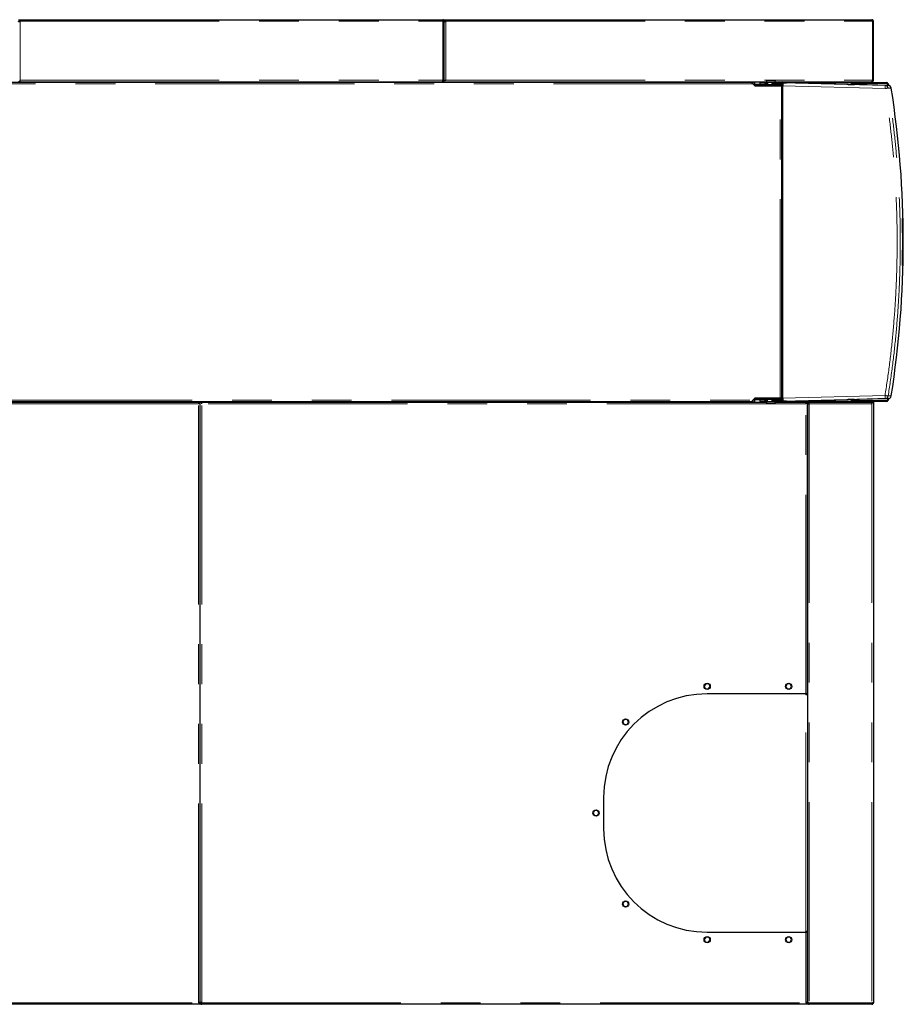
# Model space of a CAD drawing. Header units: millimetres. Extents: x 27 to 261, y 60 to 147.
# Tile 60 of 75: x 174 to 202, y 115 to 147. Entities that reach past the tile are written whole.
import ezdxf

# ---------------------------------------------------------------- set-up
doc = ezdxf.new("R2010")
doc.units = ezdxf.units.MM
doc.linetypes.add('PHANTOM', pattern=[12.7, 6.35, -1.27, 1.27, -1.27, 1.27, -1.27])

msp = doc.modelspace()

# ---------------------------------------------------------------- linework, layer by layer
at = {"color": 7, "linetype": 'Continuous', "lineweight": 25}
for p, q in [((173.48, 146.835), (173.53, 146.835)), ((173.48, 146.785), (173.53, 146.785)), ((173.53, 146.835), (187, 146.835)), ((187, 146.835), (187, 146.785)), ((187.05, 146.785), (187.025, 146.785)), ((187.025, 146.785), (187.025, 146.78)), ((187.05, 146.785), (187.05, 146.835)), ((187.05, 146.835), (187.1, 146.835)), ((187.05, 146.785), (187.1, 146.785)), ((187.05, 146.785), (187.05, 146.771)), ((187.05, 144.905), (187.05, 146.771)), ((187.075, 146.785), (187.075, 146.78)), ((187.1, 146.835), (200.68, 146.835)), ((200.698, 146.785), (200.698, 144.905)), ((200.73, 146.785), (200.705, 146.785)), ((200.705, 146.785), (200.705, 144.905)), ((200.73, 144.905), (200.73, 146.785)), ((196.841, 144.835), (159.935, 144.835)), ((173.53, 144.855), (173.48, 144.855)), ((173.53, 144.855), (173.53, 144.905)), ((173.53, 144.855), (187, 144.855)), ((174.896, 144.855), (174.896, 144.835)), ((174.948, 144.855), (174.948, 144.835)), ((175.052, 144.855), (175.052, 144.835)), ((175.104, 144.855), (175.104, 144.835)), ((184.896, 144.855), (184.896, 144.835)), ((184.948, 144.855), (184.948, 144.835)), ((185.052, 144.855), (185.052, 144.835)), ((185.104, 144.855), (185.104, 144.835)), ((187, 144.855), (187, 144.905)), ((187.05, 144.855), (187, 144.855)), ((187.05, 144.855), (187.05, 144.905)), ((187.05, 144.905), (187.1, 144.905)), ((187.05, 144.855), (197.323, 144.855)), ((188.166, 144.855), (188.166, 144.835)), ((188.218, 144.855), (188.218, 144.835)), ((188.322, 144.855), (188.322, 144.835)), ((188.374, 144.855), (188.374, 144.835)), ((196.166, 144.855), (196.166, 144.835)), ((196.218, 144.855), (196.218, 144.835)), ((196.322, 144.855), (196.322, 144.835)), ((196.374, 144.855), (196.374, 144.835)), ((196.735, 144.835), (196.735, 144.855)), ((196.928, 144.761), (196.867, 144.821)), ((196.886, 144.79), (196.955, 144.73)), ((196.89, 144.855), (196.89, 144.799)), ((196.924, 144.757), (196.928, 144.761)), ((196.945, 144.779), (196.945, 144.855)), ((196.945, 144.779), (196.945, 144.754)), ((197.109, 144.825), (197.109, 144.765)), ((197.283, 144.825), (197.109, 144.825)), ((197.283, 144.765), (197.109, 144.765)), ((197.283, 144.765), (197.283, 144.825)), ((197.283, 144.825), (197.296, 144.825)), ((197.296, 144.765), (197.283, 144.765)), ((197.296, 144.825), (197.296, 144.765)), ((197.303, 144.825), (197.296, 144.825)), ((197.296, 144.765), (197.303, 144.765)), ((197.303, 144.765), (197.303, 144.825)), ((197.303, 144.825), (197.354, 144.825)), ((197.354, 144.765), (197.303, 144.765)), ((197.323, 144.864), (197.323, 144.838)), ((197.323, 144.864), (197.324, 144.864)), ((197.323, 144.838), (197.327, 144.834)), ((197.323, 144.838), (197.603, 144.838)), ((197.324, 144.89), (197.328, 144.894)), ((197.324, 144.89), (197.324, 144.864)), ((197.603, 144.89), (197.324, 144.89)), ((197.599, 144.834), (197.327, 144.834)), ((197.328, 144.894), (197.599, 144.894)), ((197.353, 144.834), (197.353, 144.758)), ((197.353, 144.758), (197.357, 144.754)), ((197.353, 144.758), (197.573, 144.758)), ((197.511, 144.825), (197.505, 144.819)), ((197.509, 144.81), (197.505, 144.819)), ((197.505, 144.765), (197.505, 144.819)), ((197.505, 144.765), (197.507, 144.765)), ((197.507, 144.792), (197.509, 144.81)), ((197.507, 144.792), (197.843, 144.792)), ((197.507, 144.765), (197.507, 144.792)), ((197.843, 144.765), (197.507, 144.765)), ((197.845, 144.825), (197.511, 144.825)), ((197.569, 144.754), (197.573, 144.758)), ((197.573, 144.825), (197.573, 144.834)), ((197.573, 144.758), (197.573, 144.765)), ((197.599, 144.894), (197.603, 144.89)), ((197.599, 144.834), (197.603, 144.838)), ((197.603, 144.864), (197.603, 144.89)), ((197.603, 144.838), (197.603, 144.864)), ((197.603, 144.864), (197.603, 144.864)), ((197.603, 144.855), (200.666, 144.855)), ((197.79, 144.855), (197.79, 144.825)), ((197.79, 144.754), (197.79, 144.765)), ((197.795, 144.765), (197.795, 144.73)), ((201.104, 144.739), (197.845, 144.825)), ((197.861, 144.825), (197.845, 144.825)), ((197.901, 144.824), (197.964, 144.822)), ((199.929, 144.771), (197.964, 144.822)), ((200.009, 144.825), (200.009, 144.815)), ((200.009, 144.815), (200.021, 144.815)), ((200.021, 144.815), (200.03, 144.815)), ((200.022, 144.852), (200.022, 144.855)), ((200.03, 144.815), (200.03, 144.795)), ((200.03, 144.768), (200.03, 144.795)), ((200.05, 144.795), (200.05, 144.767)), ((200.05, 144.767), (200.05, 144.785)), ((200.07, 144.835), (201.155, 144.835)), ((201.155, 144.815), (200.07, 144.815)), ((200.08, 144.815), (201.143, 144.815)), ((200.203, 144.765), (200.129, 144.765)), ((201.2, 144.739), (200.203, 144.765)), ((200.666, 144.855), (200.68, 144.855)), ((200.68, 144.855), (200.68, 144.867)), ((200.705, 144.905), (200.73, 144.905)), ((201.143, 144.815), (201.183, 144.775)), ((201.185, 144.74), (201.175, 144.798)), ((201.183, 144.775), (201.189, 144.74)), ((201.195, 144.801), (201.205, 144.739)), ((196.945, 144.738), (196.945, 144.754)), ((196.96, 144.754), (196.945, 144.754)), ((196.96, 144.734), (196.951, 144.734)), ((196.955, 144.73), (197.761, 144.73)), ((196.96, 144.734), (196.96, 144.754)), ((197.79, 144.754), (196.96, 144.754)), ((197.79, 144.734), (196.96, 144.734)), ((197.463, 144.73), (197.463, 144.734)), ((197.653, 144.734), (197.652, 144.73)), ((197.664, 144.734), (197.664, 144.73)), ((197.69, 144.73), (197.69, 144.734)), ((197.761, 144.73), (197.806, 144.73)), ((197.779, 144.734), (197.779, 144.73)), ((197.79, 144.734), (197.79, 144.754)), ((197.806, 134.76), (197.806, 144.73)), ((197.843, 134.765), (197.843, 144.725)), ((201.653, 140.499), (201.666, 140.499)), ((201.665, 138.991), (201.665, 140.499)), ((201.661, 139.408), (201.661, 139.483)), ((201.662, 139.573), (201.662, 139.566)), ((201.662, 139.566), (201.662, 139.566)), ((201.662, 139.531), (201.662, 139.382)), ((201.662, 139.531), (201.662, 139.531)), ((201.662, 139.382), (201.66, 139.382)), ((201.661, 139.408), (201.661, 139.408)), ((201.666, 138.991), (201.653, 138.991)), ((196.867, 134.668), (196.928, 134.728)), ((196.955, 134.76), (196.886, 134.7)), ((196.928, 134.728), (196.924, 134.732)), ((196.945, 134.736), (196.945, 134.751)), ((196.945, 134.736), (196.96, 134.736)), ((196.945, 134.736), (196.945, 134.711)), ((196.945, 134.635), (196.945, 134.711)), ((196.951, 134.756), (196.96, 134.756)), ((197.761, 134.76), (196.955, 134.76)), ((196.96, 134.756), (196.96, 134.736)), ((196.96, 134.756), (197.79, 134.756)), ((196.96, 134.736), (197.79, 134.736)), ((197.109, 134.725), (197.109, 134.665)), ((197.109, 134.725), (197.283, 134.725)), ((197.283, 134.665), (197.283, 134.725)), ((197.283, 134.725), (197.296, 134.725)), ((197.296, 134.725), (197.296, 134.665)), ((197.303, 134.725), (197.296, 134.725)), ((197.303, 134.665), (197.303, 134.725)), ((197.303, 134.725), (197.347, 134.725)), ((197.351, 134.736), (197.347, 134.732)), ((197.347, 134.732), (197.347, 134.656)), ((197.567, 134.732), (197.347, 134.732)), ((197.457, 134.76), (197.457, 134.756)), ((197.505, 134.67), (197.505, 134.725)), ((197.507, 134.725), (197.505, 134.725)), ((197.507, 134.697), (197.507, 134.725)), ((197.507, 134.725), (197.843, 134.725)), ((197.567, 134.732), (197.563, 134.736)), ((197.567, 134.725), (197.567, 134.732)), ((197.664, 134.756), (197.664, 134.76)), ((197.69, 134.756), (197.69, 134.76)), ((197.806, 134.76), (197.761, 134.76)), ((197.779, 134.76), (197.779, 134.756)), ((197.79, 134.756), (197.79, 134.736)), ((197.79, 134.725), (197.79, 134.736)), ((197.795, 134.76), (197.795, 134.725)), ((197.845, 134.665), (201.104, 134.75)), ((197.964, 134.667), (199.929, 134.719)), ((200.03, 134.695), (200.03, 134.721)), ((200.05, 134.705), (200.05, 134.722)), ((200.05, 134.722), (200.05, 134.695)), ((200.129, 134.724), (200.203, 134.724)), ((201.2, 134.75), (200.203, 134.724)), ((201.183, 134.715), (201.143, 134.675)), ((201.175, 134.691), (201.185, 134.75)), ((201.189, 134.75), (201.183, 134.715)), ((201.205, 134.75), (201.195, 134.688)), ((159.935, 134.655), (196.841, 134.655)), ((159.96, 134.635), (179.22, 134.635)), ((179.22, 134.635), (179.27, 134.635)), ((179.22, 134.635), (179.22, 134.585)), ((179.27, 115.499), (179.27, 134.635)), ((179.27, 134.635), (179.32, 134.635)), ((179.32, 134.635), (197.317, 134.635)), ((179.32, 134.585), (179.32, 134.635)), ((196.735, 134.635), (196.735, 134.655)), ((196.89, 134.691), (196.89, 134.635)), ((197.109, 134.665), (197.283, 134.665)), ((197.296, 134.665), (197.283, 134.665)), ((197.296, 134.665), (197.303, 134.665)), ((197.347, 134.665), (197.303, 134.665)), ((197.321, 134.656), (197.317, 134.652)), ((197.317, 134.652), (197.317, 134.626)), ((197.597, 134.652), (197.317, 134.652)), ((197.318, 134.626), (197.317, 134.626)), ((197.318, 134.626), (197.318, 134.6)), ((197.318, 134.6), (197.597, 134.6)), ((197.322, 134.596), (197.318, 134.6)), ((197.321, 134.656), (197.593, 134.656)), ((197.593, 134.596), (197.322, 134.596)), ((197.505, 134.67), (197.509, 134.68)), ((197.505, 134.67), (197.511, 134.665)), ((197.843, 134.697), (197.507, 134.697)), ((197.509, 134.68), (197.507, 134.697)), ((197.511, 134.665), (197.845, 134.665)), ((197.567, 134.656), (197.567, 134.665)), ((197.597, 134.652), (197.593, 134.656)), ((197.597, 134.6), (197.593, 134.596)), ((197.597, 134.626), (197.597, 134.652)), ((197.597, 134.635), (198.58, 134.635)), ((197.597, 134.626), (197.597, 134.626)), ((197.597, 134.6), (197.597, 134.626)), ((197.79, 134.665), (197.79, 134.635)), ((197.845, 134.665), (197.861, 134.665)), ((197.964, 134.667), (197.901, 134.666)), ((198.58, 134.635), (198.63, 134.635)), ((198.58, 134.635), (198.58, 134.585)), ((198.63, 125.335), (198.63, 134.635)), ((198.63, 134.635), (198.669, 134.635)), ((198.63, 134.596), (198.655, 134.596)), ((198.63, 134.596), (198.63, 115.493)), ((198.669, 134.635), (198.669, 134.61)), ((198.669, 134.635), (200.666, 134.635)), ((200.009, 134.675), (200.009, 134.665)), ((200.021, 134.675), (200.009, 134.675)), ((200.03, 134.675), (200.021, 134.675)), ((200.022, 134.635), (200.022, 134.638)), ((200.03, 134.695), (200.03, 134.675)), ((200.07, 134.675), (201.155, 134.675)), ((201.155, 134.655), (200.07, 134.655)), ((201.143, 134.675), (200.08, 134.675)), ((200.68, 134.635), (200.666, 134.635)), ((200.675, 134.61), (200.68, 134.61)), ((200.68, 134.635), (200.68, 134.585)), ((200.68, 134.635), (200.73, 134.635)), ((200.73, 134.635), (200.73, 134.585)), ((200.73, 134.585), (200.73, 115.485)), ((195.384, 125.655), (195.339, 125.578)), ((195.48, 125.655), (195.384, 125.655)), ((195.521, 125.572), (195.48, 125.655)), ((197.984, 125.655), (197.939, 125.578)), ((198.08, 125.655), (197.984, 125.655)), ((198.121, 125.572), (198.08, 125.655)), ((195.339, 125.578), (195.38, 125.495)), ((195.38, 125.495), (195.476, 125.495)), ((198.58, 125.335), (195.43, 125.335)), ((195.476, 125.495), (195.521, 125.572)), ((197.939, 125.578), (197.98, 125.495)), ((197.98, 125.495), (198.076, 125.495)), ((198.076, 125.495), (198.121, 125.572)), ((198.63, 125.335), (198.58, 125.335)), ((198.58, 125.315), (198.58, 125.335)), ((198.58, 125.315), (198.63, 125.315)), ((192.784, 124.517), (192.739, 124.44)), ((192.739, 124.44), (192.78, 124.357)), ((192.78, 124.357), (192.876, 124.357)), ((192.88, 124.517), (192.784, 124.517)), ((192.876, 124.357), (192.921, 124.434)), ((192.921, 124.434), (192.88, 124.517)), ((192.13, 122.035), (192.13, 121.035)), ((191.844, 121.615), (191.799, 121.538)), ((191.799, 121.538), (191.84, 121.455)), ((191.94, 121.615), (191.844, 121.615)), ((191.936, 121.455), (191.981, 121.532)), ((191.981, 121.532), (191.94, 121.615)), ((191.84, 121.455), (191.936, 121.455)), ((192.784, 118.712), (192.739, 118.635)), ((192.88, 118.712), (192.784, 118.712)), ((192.921, 118.629), (192.88, 118.712)), ((192.739, 118.635), (192.78, 118.552)), ((192.78, 118.552), (192.876, 118.552)), ((192.876, 118.552), (192.921, 118.629)), ((198.58, 117.735), (198.58, 117.755)), ((198.63, 117.755), (198.58, 117.755)), ((198.58, 117.75), (198.63, 117.75)), ((195.384, 117.575), (195.339, 117.498)), ((195.339, 117.498), (195.38, 117.415)), ((195.48, 117.575), (195.384, 117.575)), ((195.43, 117.735), (198.58, 117.735)), ((195.476, 117.415), (195.521, 117.492)), ((195.521, 117.492), (195.48, 117.575)), ((197.984, 117.575), (197.939, 117.498)), ((197.939, 117.498), (197.98, 117.415)), ((198.08, 117.575), (197.984, 117.575)), ((198.076, 117.415), (198.121, 117.492)), ((198.121, 117.492), (198.08, 117.575)), ((198.58, 117.735), (198.63, 117.735)), ((198.63, 115.499), (198.63, 117.735)), ((195.38, 117.415), (195.476, 117.415)), ((197.98, 117.415), (198.076, 117.415)), ((179.22, 115.435), (159.96, 115.435)), ((179.27, 115.485), (179.22, 115.485)), ((179.27, 115.435), (179.22, 115.435)), ((179.245, 115.485), (179.245, 115.489)), ((179.27, 115.485), (179.27, 115.499)), ((179.27, 115.485), (179.27, 115.435)), ((179.27, 115.485), (179.295, 115.485)), ((179.295, 115.482), (179.295, 115.485)), ((179.32, 115.435), (179.32, 115.485)), ((198.58, 115.435), (179.32, 115.435)), ((198.63, 115.485), (198.58, 115.485)), ((198.63, 115.435), (198.58, 115.435)), ((198.605, 115.485), (198.605, 115.489)), ((198.63, 115.485), (198.63, 115.493)), ((198.63, 115.485), (198.63, 115.435)), ((198.642, 115.485), (198.63, 115.485)), ((200.68, 115.474), (198.68, 115.474)), ((198.68, 115.46), (198.68, 115.435)), ((200.68, 115.46), (198.68, 115.46)), ((200.68, 115.435), (198.68, 115.435)), ((198.765, 115.46), (198.765, 115.474)), ((200.545, 115.46), (200.545, 115.474)), ((200.68, 115.46), (200.68, 115.474)), ((200.68, 115.435), (200.68, 115.46))]:
    msp.add_line(p, q, dxfattribs=at)
at = {"color": 8, "linetype": 'PHANTOM', "lineweight": 18}
for p, q in [((173.53, 146.785), (187, 146.785)), ((173.53, 146.785), (173.53, 144.905)), ((187, 144.905), (187, 146.785)), ((187.1, 146.785), (200.698, 146.785)), ((187.1, 146.785), (187.1, 144.905)), ((196.886, 144.79), (159.965, 144.79)), ((173.53, 144.905), (187, 144.905)), ((187.1, 144.905), (200.698, 144.905)), ((197.109, 144.779), (196.945, 144.779)), ((197.861, 144.825), (200.009, 144.825)), ((200.021, 144.768), (200.021, 144.815)), ((197.761, 134.76), (197.761, 144.73)), ((197.843, 144.725), (201.101, 144.639)), ((201.104, 144.739), (201.2, 144.739)), ((201.2, 144.655), (201.296, 144.655)), ((196.945, 134.711), (197.109, 134.711)), ((197.843, 134.765), (201.101, 134.85)), ((200.021, 134.675), (200.021, 134.721)), ((201.2, 134.75), (201.104, 134.75)), ((201.296, 134.834), (201.2, 134.834)), ((179.22, 134.585), (159.96, 134.585)), ((159.965, 134.7), (196.886, 134.7)), ((179.22, 115.485), (179.22, 134.585)), ((198.58, 134.585), (179.32, 134.585)), ((179.32, 115.485), (179.32, 134.585)), ((200.009, 134.665), (197.861, 134.665)), ((198.58, 125.335), (198.58, 134.585)), ((198.655, 134.595), (198.677, 134.595)), ((200.68, 134.585), (198.68, 134.585)), ((198.68, 134.585), (198.68, 115.474)), ((200.68, 134.585), (200.68, 115.474)), ((198.58, 117.755), (198.58, 125.315)), ((198.58, 115.485), (198.58, 117.735)), ((159.96, 115.485), (179.22, 115.485)), ((179.32, 115.485), (198.58, 115.485))]:
    msp.add_line(p, q, dxfattribs=at)
at = {"color": 8, "linetype": 'PHANTOM', "lineweight": 18, "flags": 128}
for points in [[(201.101, 144.639), (201.102, 144.659), (201.102, 144.678), (201.103, 144.695), (201.103, 144.71), (201.104, 144.722), (201.104, 144.732), (201.104, 144.737), (201.104, 144.739)], [(201.104, 134.75), (201.104, 134.752), (201.104, 134.758), (201.104, 134.767), (201.103, 134.779), (201.103, 134.794), (201.102, 134.812), (201.102, 134.83), (201.101, 134.85)]]:
    msp.add_lwpolyline(points, dxfattribs=at)
at = {"color": 7, "linetype": 'Continuous', "lineweight": 25}
for centre in [(195.43, 125.575), (198.03, 125.575), (192.83, 124.437), (191.89, 121.535), (192.83, 118.632), (195.43, 117.495), (198.03, 117.495)]:
    msp.add_circle(centre, 0.1, dxfattribs=at)
for centre, radius, start, end in [((197.822, 144.828), 0.0273, 98.1739, 186.3207), ((200.04, 144.826), 0.0316, 125.4149, 182.4848), ((200.07, 144.795), 0.04, 90, 180), ((200.08, 144.785), 0.03, 90, 180), ((200.07, 144.795), 0.02, 90, 180), ((201.155, 144.795), 0.04, 9.2609, 90), ((201.155, 144.795), 0.02, 9.2609, 90), ((201.101, 144.639), 0.1, 8.9799, 88.4918), ((201.198, 144.639), 0.1, 8.9798, 88.4918), ((170.252, 139.745), 31.431, 351.012, 8.988), ((170.231, 139.745), 31.432, 358.6254, 1.3746), ((170.244, 139.745), 31.431, 358.6254, 1.3746), ((201.101, 134.85), 0.1, 271.509, 351.0198), ((201.198, 134.85), 0.1, 271.5089, 351.0198), ((197.822, 134.662), 0.0273, 173.6796, 261.8253), ((200.04, 134.663), 0.0316, 177.5157, 234.5846), ((200.07, 134.695), 0.04, 180, 270), ((200.08, 134.705), 0.03, 180, 270), ((200.07, 134.695), 0.02, 180, 270), ((201.155, 134.695), 0.02, 270, 350.7391), ((201.155, 134.695), 0.04, 270, 350.7391), ((195.43, 122.035), 3.3, 90, 180), ((195.43, 121.035), 3.3, 180, 270)]:
    msp.add_arc(centre, radius, start, end, dxfattribs=at)
for centre, major_axis, ratio, start_param, end_param in [((197.845, 144.725), (0, 0.1), 0.026177, 0.832517, 1.570111), ((197.831, 144.826), (0.1, -0.0026), 0.000685, 5.017049, 5.484715), ((199.929, 144.771), (0.2, -0.005), 0.000685, 4.712407, 6.257023), ((197.845, 134.765), (0, 0.1), 0.026177, 1.571482, 2.309076), ((199.929, 134.719), (0.2, 0.005), 0.000685, 0.026162, 1.570778), ((197.831, 134.664), (0.1, 0.0026), 0.000685, 0.79847, 1.266136)]:
    msp.add_ellipse(centre, major_axis=major_axis, ratio=ratio, start_param=start_param, end_param=end_param, dxfattribs=at)
for points, knots in [([(173.48, 146.771), (173.48, 146.772), (173.482, 146.774), (173.491, 146.777), (173.504, 146.78), (173.518, 146.782), (173.527, 146.784), (173.53, 146.785)], [0, 0, 0, 0, 0.218166, 0.436318, 0.654497, 0.872653, 1, 1, 1, 1]), ([(187.05, 146.785), (187.049, 146.79), (187.048, 146.802), (187.039, 146.817), (187.026, 146.828), (187.012, 146.834), (187.003, 146.834), (187, 146.835)], [0, 0, 0, 0, 0.21815, 0.436316, 0.654484, 0.872651, 1, 1, 1, 1]), ([(187.025, 146.785), (187.025, 146.788), (187.024, 146.794), (187.019, 146.801), (187.012, 146.807), (187.005, 146.809), (187.001, 146.81), (187, 146.81)], [0, 0, 0, 0, 0.228374, 0.456754, 0.685036, 0.913327, 1, 1, 1, 1]), ([(187, 146.785), (187.006, 146.784), (187.017, 146.782), (187.032, 146.778), (187.044, 146.775), (187.049, 146.773), (187.05, 146.771), (187.05, 146.771)], [0, 0, 0, 0, 0.218154, 0.436308, 0.65449, 0.872653, 1, 1, 1, 1]), ([(187.05, 146.771), (187.05, 146.772), (187.052, 146.774), (187.061, 146.777), (187.074, 146.78), (187.088, 146.782), (187.097, 146.784), (187.1, 146.785)], [0, 0, 0, 0, 0.218173, 0.43633, 0.654503, 0.87265, 1, 1, 1, 1]), ([(200.68, 146.835), (200.681, 146.834), (200.684, 146.833), (200.688, 146.824), (200.692, 146.811), (200.695, 146.797), (200.697, 146.788), (200.698, 146.785)], [0, 0, 0, 0, 0.220235, 0.44049, 0.66073, 0.880981, 1, 1, 1, 1]), ([(200.73, 146.785), (200.729, 146.79), (200.728, 146.802), (200.719, 146.817), (200.706, 146.829), (200.692, 146.834), (200.683, 146.834), (200.68, 146.835)], [0, 0, 0, 0, 0.220225, 0.440474, 0.660724, 0.880973, 1, 1, 1, 1]), ([(200.705, 146.785), (200.705, 146.788), (200.704, 146.794), (200.699, 146.801), (200.695, 146.804), (200.693, 146.806)], [0, 0, 0, 0, 0.364382, 0.728766, 1, 1, 1, 1]), ([(200.705, 146.785), (200.705, 146.784), (200.704, 146.781), (200.701, 146.779), (200.698, 146.778), (200.698, 146.778)], [0, 0, 0, 0, 0.469572, 0.939145, 1, 1, 1, 1]), ([(196.841, 144.835), (196.845, 144.834), (196.853, 144.833), (196.864, 144.822), (196.875, 144.807), (196.883, 144.796), (196.886, 144.79)], [0, 0, 0, 0, 0.250005, 0.5, 0.749996, 1, 1, 1, 1]), ([(196.867, 144.821), (196.865, 144.823), (196.861, 144.827), (196.855, 144.83), (196.853, 144.831)], [0, 0, 0, 0, 0.501216, 1, 1, 1, 1]), ([(196.945, 144.754), (196.944, 144.754), (196.94, 144.754), (196.936, 144.756), (196.931, 144.758), (196.929, 144.76), (196.928, 144.761)], [0, 0, 0, 0, 0.249996, 0.499997, 0.75, 1, 1, 1, 1]), ([(197.845, 144.825), (197.845, 144.824), (197.845, 144.823), (197.844, 144.816), (197.844, 144.806), (197.843, 144.797), (197.843, 144.792)], [0, 0, 0, 0, 0.260166, 0.513562, 0.760169, 1, 1, 1, 1]), ([(200.698, 144.905), (200.695, 144.899), (200.69, 144.886), (200.683, 144.871), (200.676, 144.859), (200.67, 144.855), (200.667, 144.855), (200.666, 144.855)], [0, 0, 0, 0, 0.23197, 0.464017, 0.696061, 0.928104, 1, 1, 1, 1]), ([(200.68, 144.855), (200.686, 144.855), (200.698, 144.857), (200.714, 144.867), (200.725, 144.881), (200.73, 144.895), (200.73, 144.903), (200.73, 144.905)], [0, 0, 0, 0, 0.231967, 0.464009, 0.696061, 0.928103, 1, 1, 1, 1]), ([(200.688, 144.881), (200.688, 144.881), (200.692, 144.882), (200.699, 144.887), (200.704, 144.896), (200.705, 144.902), (200.705, 144.905)], [0, 0, 0, 0, 0.059003, 0.407463, 0.756086, 1, 1, 1, 1]), ([(200.694, 144.896), (200.696, 144.896), (200.699, 144.897), (200.702, 144.897), (200.704, 144.897)], [0, 0, 0, 0, 0.466951, 1, 1, 1, 1]), ([(200.695, 144.898), (200.696, 144.899), (200.7, 144.9), (200.704, 144.902), (200.704, 144.904), (200.705, 144.905)], [0, 0, 0, 0, 0.126206, 0.563102, 1, 1, 1, 1]), ([(196.928, 134.728), (196.929, 134.729), (196.931, 134.732), (196.936, 134.734), (196.94, 134.735), (196.944, 134.735), (196.945, 134.736)], [0, 0, 0, 0, 0.2500013, 0.5000063, 0.7500027, 1, 1, 1, 1]), ([(196.886, 134.7), (196.883, 134.694), (196.875, 134.682), (196.864, 134.667), (196.853, 134.657), (196.845, 134.655), (196.841, 134.655)], [0, 0, 0, 0, 0.249995, 0.499997, 0.749995, 1, 1, 1, 1]), ([(196.853, 134.658), (196.855, 134.659), (196.861, 134.662), (196.865, 134.666), (196.867, 134.668)], [0, 0, 0, 0, 0.4987681, 1, 1, 1, 1]), ([(197.843, 134.697), (197.843, 134.693), (197.844, 134.683), (197.844, 134.673), (197.845, 134.666), (197.845, 134.665), (197.845, 134.665)], [0, 0, 0, 0, 0.239832, 0.486438, 0.739834, 1, 1, 1, 1]), ([(198.63, 134.596), (198.631, 134.595), (198.632, 134.593), (198.644, 134.59), (198.66, 134.587), (198.673, 134.586), (198.68, 134.585)], [0, 0, 0, 0, 0.250015, 0.499999, 0.749997, 1, 1, 1, 1]), ([(198.655, 134.596), (198.655, 134.595), (198.656, 134.593), (198.662, 134.59), (198.67, 134.587), (198.677, 134.586), (198.68, 134.585)], [0, 0, 0, 0, 0.25001, 0.500013, 0.750007, 1, 1, 1, 1]), ([(198.68, 134.585), (198.679, 134.591), (198.677, 134.604), (198.674, 134.621), (198.672, 134.632), (198.67, 134.634), (198.669, 134.635)], [0, 0, 0, 0, 0.250005, 0.5, 0.749983, 1, 1, 1, 1]), ([(198.68, 134.585), (198.679, 134.588), (198.677, 134.594), (198.674, 134.603), (198.672, 134.609), (198.67, 134.609), (198.669, 134.61)], [0, 0, 0, 0, 0.250007, 0.499985, 0.749987, 1, 1, 1, 1]), ([(200.666, 134.635), (200.667, 134.634), (200.669, 134.633), (200.672, 134.624), (200.675, 134.611), (200.678, 134.597), (200.679, 134.588), (200.68, 134.585)], [0, 0, 0, 0, 0.218168, 0.436323, 0.654493, 0.872652, 1, 1, 1, 1]), ([(179.27, 115.499), (179.269, 115.498), (179.268, 115.496), (179.259, 115.493), (179.246, 115.49), (179.232, 115.487), (179.223, 115.485), (179.22, 115.485)], [0, 0, 0, 0, 0.218165, 0.436321, 0.654494, 0.872648, 1, 1, 1, 1]), ([(179.32, 115.485), (179.314, 115.486), (179.303, 115.488), (179.288, 115.491), (179.276, 115.494), (179.271, 115.497), (179.27, 115.498), (179.27, 115.499)], [0, 0, 0, 0, 0.218144, 0.436314, 0.654485, 0.872653, 1, 1, 1, 1]), ([(179.27, 115.485), (179.27, 115.479), (179.272, 115.468), (179.281, 115.452), (179.294, 115.441), (179.308, 115.435), (179.317, 115.435), (179.32, 115.435)], [0, 0, 0, 0, 0.218148, 0.436313, 0.654479, 0.872648, 1, 1, 1, 1]), ([(179.295, 115.485), (179.295, 115.482), (179.296, 115.476), (179.301, 115.468), (179.308, 115.462), (179.315, 115.46), (179.319, 115.46), (179.32, 115.46)], [0, 0, 0, 0, 0.228349, 0.456748, 0.685053, 0.913352, 1, 1, 1, 1]), ([(198.63, 115.499), (198.629, 115.498), (198.628, 115.496), (198.619, 115.493), (198.606, 115.49), (198.592, 115.487), (198.583, 115.485), (198.58, 115.485)], [0, 0, 0, 0, 0.218168, 0.436325, 0.654493, 0.872648, 1, 1, 1, 1]), ([(198.68, 115.474), (198.674, 115.475), (198.663, 115.478), (198.647, 115.482), (198.636, 115.487), (198.631, 115.49), (198.63, 115.492), (198.63, 115.493)], [0, 0, 0, 0, 0.221091, 0.442205, 0.663313, 0.884421, 1, 1, 1, 1]), ([(198.63, 115.485), (198.631, 115.479), (198.632, 115.466), (198.642, 115.451), (198.656, 115.439), (198.67, 115.435), (198.678, 115.435), (198.68, 115.435)], [0, 0, 0, 0, 0.232301, 0.464679, 0.697084, 0.929479, 1, 1, 1, 1]), ([(198.655, 115.485), (198.655, 115.481), (198.656, 115.474), (198.663, 115.466), (198.671, 115.46), (198.677, 115.46), (198.68, 115.46)], [0, 0, 0, 0, 0.249348, 0.528051, 0.806909, 1, 1, 1, 1]), ([(198.67, 115.476), (198.671, 115.472), (198.672, 115.467), (198.672, 115.462), (198.673, 115.461)], [0, 0, 0, 0, 0.656532, 1, 1, 1, 1]), ([(198.672, 115.476), (198.672, 115.476), (198.673, 115.472), (198.674, 115.467), (198.677, 115.461), (198.679, 115.46), (198.68, 115.46)], [0, 0, 0, 0, 0.027317, 0.351553, 0.675778, 1, 1, 1, 1]), ([(200.545, 115.46), (200.562, 115.46), (200.584, 115.461), (200.602, 115.472), (200.606, 115.474)], [0, 0, 0, 0, 0.789299, 1, 1, 1, 1]), ([(200.73, 115.485), (200.729, 115.484), (200.728, 115.482), (200.716, 115.479), (200.7, 115.477), (200.686, 115.475), (200.68, 115.474)], [0, 0, 0, 0, 0.250013, 0.499998, 0.749995, 1, 1, 1, 1]), ([(200.68, 115.435), (200.686, 115.435), (200.7, 115.437), (200.716, 115.448), (200.728, 115.465), (200.729, 115.478), (200.73, 115.485)], [0, 0, 0, 0, 0.249997, 0.500001, 0.75001, 1, 1, 1, 1]), ([(200.68, 115.46), (200.683, 115.46), (200.69, 115.461), (200.698, 115.467), (200.703, 115.473), (200.703, 115.477), (200.703, 115.477)], [0, 0, 0, 0, 0.3100148, 0.6200483, 0.9300732, 1, 1, 1, 1])]:
    msp.add_open_spline(points, degree=3, knots=knots, dxfattribs=at)
at = {"color": 8, "linetype": 'PHANTOM', "lineweight": 18}
for points, knots in [([(201.101, 144.639), (201.114, 144.641), (201.133, 144.644), (201.156, 144.648), (201.171, 144.65), (201.184, 144.652), (201.196, 144.654), (201.199, 144.655), (201.2, 144.655)], [0, 0, 0, 0, 0.239813, 0.384568, 0.499989, 0.631407, 0.760189, 1, 1, 1, 1]), ([(201.101, 134.85), (201.147, 135.152), (201.237, 135.756), (201.339, 136.667), (201.416, 137.581), (201.466, 138.498), (201.489, 139.416), (201.485, 140.318), (201.457, 141.201), (201.404, 142.065), (201.328, 142.927), (201.23, 143.785), (201.144, 144.355), (201.101, 144.639)], [0, 0, 0, 0, 0.093197, 0.186367, 0.279671, 0.373138, 0.466603, 0.560103, 0.648221, 0.736356, 0.824281, 0.912126, 1, 1, 1, 1]), ([(201.2, 134.834), (201.246, 135.138), (201.337, 135.746), (201.439, 136.662), (201.516, 137.579), (201.566, 138.497), (201.589, 139.416), (201.585, 140.318), (201.557, 141.202), (201.504, 142.068), (201.428, 142.932), (201.329, 143.796), (201.243, 144.368), (201.2, 144.655)], [0, 0, 0, 0, 0.09349, 0.186908, 0.280254, 0.373528, 0.46673, 0.55989, 0.647785, 0.735743, 0.823765, 0.911851, 1, 1, 1, 1]), ([(201.101, 134.85), (201.114, 134.848), (201.133, 134.845), (201.156, 134.841), (201.171, 134.839), (201.184, 134.837), (201.196, 134.835), (201.199, 134.835), (201.2, 134.834)], [0, 0, 0, 0, 0.239813, 0.38458, 0.499988, 0.631407, 0.760188, 1, 1, 1, 1])]:
    msp.add_open_spline(points, degree=3, knots=knots, dxfattribs=at)

doc.saveas('drawing.dxf')
